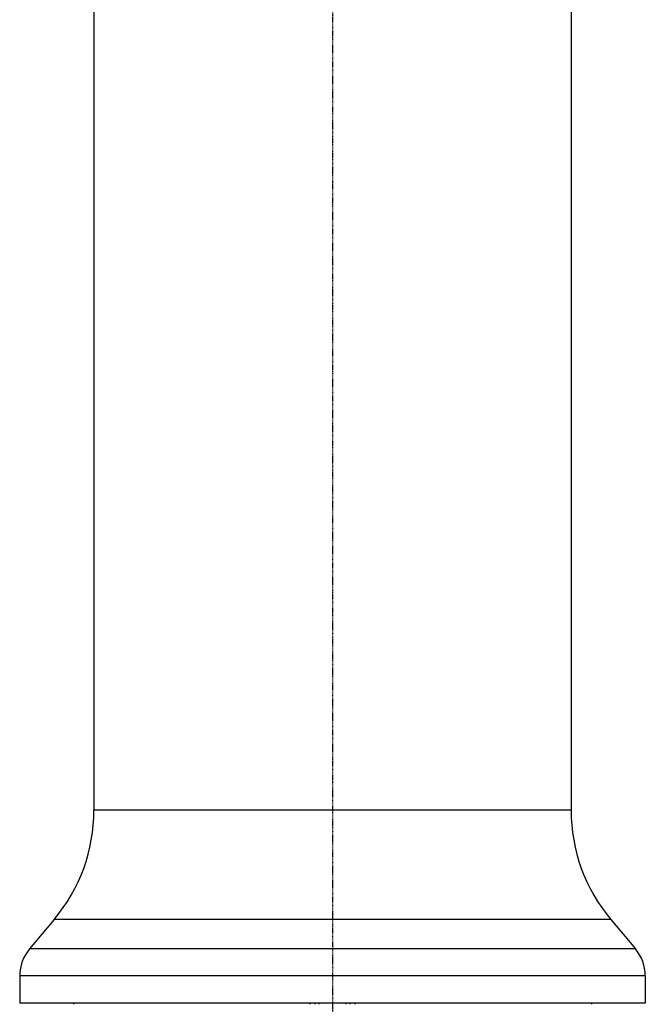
# Model space of a CAD drawing. Header units: millimetres. Extents: x 0 to 4378, y 0 to 2376.
# Tile 51 of 211: x 232 to 350, y 1278 to 1464. Entities that reach past the tile are written whole.
import ezdxf

# ---------------------------------------------------------------- set-up
doc = ezdxf.new("R2010")
doc.units = ezdxf.units.MM
doc.header["$LTSCALE"] = 0.2
doc.linetypes.add('CENTER2', pattern=[1.125, 0.75, -0.125, 0.125, -0.125])
doc.layers.add('02_Center Line', color=1, linetype='CENTER2')

# ---------------------------------------------------------------- blocks, each defined once
blk = doc.blocks.new('Blk$A09K1-2P24B')
for p, q in [((-8.9, 921.9), (-8.9, 727.39)), ((81.1, 921.9), (81.1, 727.39)), ((81.1, 727.39), (-8.9, 727.39)), ((-16.39, 706.82), (-21.03, 701.29)), ((88.59, 706.82), (-16.39, 706.82)), ((88.59, 706.82), (93.23, 701.29)), ((93.23, 701.29), (-21.03, 701.29)), ((95.1, 696.14), (-22.9, 696.14)), ((-22.9, 696.14), (-22.9, 691)), ((95.1, 696.14), (95.1, 691)), ((95.1, 691), (-22.9, 691)), ((-12.78, 691), (-12.78, 690.8)), ((31.9, 690.8), (31.9, 691)), ((32.81, 690.8), (32.81, 691)), ((33.51, 691), (33.51, 690.8)), ((38.69, 690.8), (38.69, 691)), ((39.39, 691), (39.39, 690.8)), ((40.3, 691), (40.3, 690.8)), ((84.98, 691), (84.98, 690.8))]:
    blk.add_line(p, q)
for centre, radius, start, end in [((-40.9, 727.39), 32, 320, 0), ((113.1, 727.39), 32, 180, 220), ((-14.9, 696.14), 8, 140, 180), ((87.1, 696.14), 8, 0, 40)]:
    blk.add_arc(centre, radius, start, end)
at = {"layer": '02_Center Line'}
blk.add_line((36.1, 1037.12), (36.1, 572.52), dxfattribs=at)

msp = doc.modelspace()

# ---------------------------------------------------------------- block references
msp.add_blockref('Blk$A09K1-2P24B', (255.217, 587.414))

doc.saveas('drawing.dxf')
